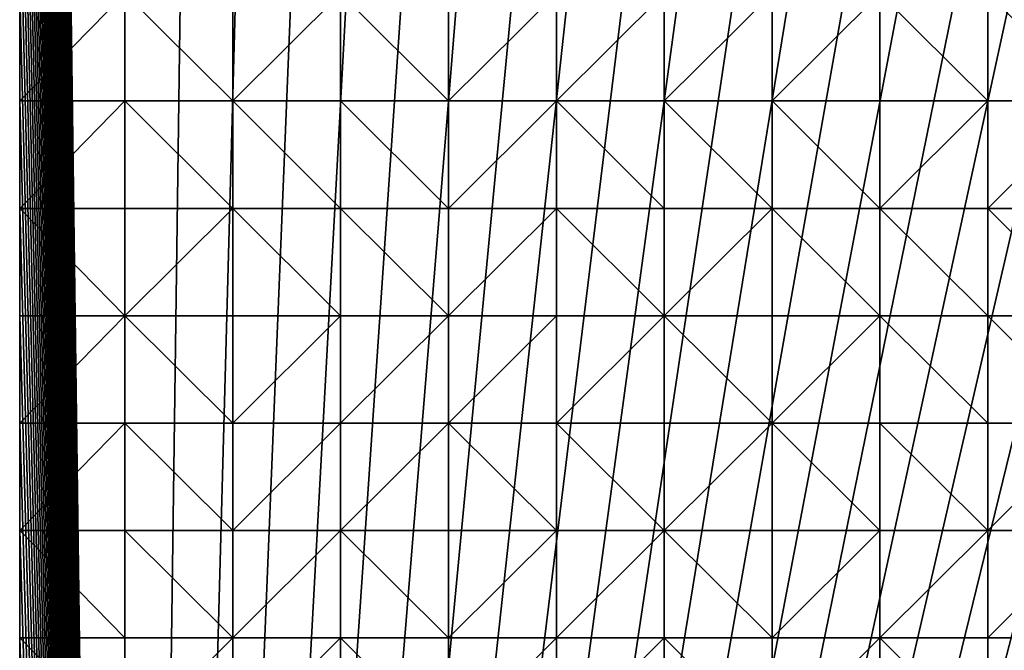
# Model space of a CAD drawing. Header units: metres. Extents: x 58 to 227, y 40 to 252.
# Tile 30 of 78: x 58 to 85, y 131 to 148. Entities that reach past the tile are written whole.
import ezdxf

# ---------------------------------------------------------------- set-up
doc = ezdxf.new("R2010")
doc.units = ezdxf.units.M
doc.header["$MEASUREMENT"] = 0
doc.layers.add('3D_TERRAIN_MODEL', color=18, linetype='CONTINUOUS')

# ---------------------------------------------------------------- blocks, each defined once
blk = doc.blocks.new('WALL_1')
at = {"layer": '3D_TERRAIN_MODEL', "color": 0, "linetype": 'ByBlock'}
mesh = blk.add_polyface(dxfattribs=at)
corners = [(58.315807, 57.26751, 0.391073), (58.315807, 60.125919, 1.282756), (58.315807, 60.125919, -5.557653), (58.315807, 57.26751, -5.557653), (58.315807, 62.984329, 2.199368), (58.315807, 62.984329, -5.557653), (58.315807, 65.842739, 3.114036), (58.315807, 65.842739, -5.557653), (58.315807, 68.701149, 3.982055), (58.315807, 68.701149, -5.557653), (58.315807, 71.559558, 4.858583), (58.315807, 71.559558, -5.557653), (58.315807, 74.417968, 5.577377), (58.315807, 74.417968, -5.557653), (58.315807, 77.276378, 6.372963), (58.315807, 77.276378, -5.557653), (58.315807, 80.134788, 7.221931), (58.315807, 80.134788, -5.557653), (58.315807, 82.993197, 8.078409), (58.315807, 82.993197, -5.557653), (58.315807, 85.851607, 8.965078), (58.315807, 85.851607, -5.557653), (58.315807, 88.710017, 9.772382), (58.315807, 88.710017, -5.557653), (58.315807, 91.568427, 10.554101), (58.315807, 91.568427, -5.557653), (58.315807, 94.426836, 11.302248), (58.315807, 94.426836, -5.557653), (58.315807, 97.285246, 12.071314), (58.315807, 97.285246, -5.557653), (58.315807, 100.143656, 12.826597), (58.315807, 100.143656, -5.557653), (58.315807, 103.002066, 13.568713), (58.315807, 103.002066, -5.557653), (58.315807, 105.860475, 14.28091), (58.315807, 105.860475, -5.557653), (58.315807, 108.718885, 15.080784), (58.315807, 108.718885, -5.557653), (58.315807, 111.577295, 15.795758), (58.315807, 111.577295, -5.557653), (58.315807, 114.435705, 16.520103), (58.315807, 114.435705, -5.557653), (58.315807, 117.294114, 17.325031), (58.315807, 117.294114, -5.557653), (58.315807, 120.152524, 18.080211), (58.315807, 120.152524, -5.557653), (58.315807, 123.010934, 18.811014), (58.315807, 123.010934, -5.557653), (58.315807, 125.869344, 19.563394), (58.315807, 125.869344, -5.557653), (58.315807, 128.727753, 20.31426), (58.315807, 128.727753, -5.557653), (58.315807, 131.586163, 20.991638), (58.315807, 131.586163, -5.557653), (58.315807, 134.444573, 21.613385), (58.315807, 134.444573, -5.557653), (58.315807, 137.302983, 22.214135), (58.315807, 137.302983, -5.557653), (58.315807, 140.161392, 22.794903), (58.315807, 140.161392, -5.557653), (58.315807, 143.019802, 23.395053), (58.315807, 143.019802, -5.557653), (58.315807, 145.878212, 24.069677), (58.315807, 145.878212, -5.557653), (58.315807, 148.736621, 24.891399), (58.315807, 148.736621, -5.557653), (58.315807, 151.595031, 25.728997), (58.315807, 151.595031, -5.557653)]
mesh.append_faces([[corners[k] for k in face] for face in [(0, 1, 2, 3), (1, 4, 5, 2), (4, 6, 7, 5), (6, 8, 9, 7), (8, 10, 11, 9), (10, 12, 13, 11), (12, 14, 15, 13), (14, 16, 17, 15), (16, 18, 19, 17), (18, 20, 21, 19), (20, 22, 23, 21), (22, 24, 25, 23), (24, 26, 27, 25), (26, 28, 29, 27), (28, 30, 31, 29), (30, 32, 33, 31), (32, 34, 35, 33), (34, 36, 37, 35), (36, 38, 39, 37), (38, 40, 41, 39), (40, 42, 43, 41), (42, 44, 45, 43), (44, 46, 47, 45), (46, 48, 49, 47), (48, 50, 51, 49), (50, 52, 53, 51), (52, 54, 55, 53), (54, 56, 57, 55), (56, 58, 59, 57), (58, 60, 61, 59), (60, 62, 63, 61), (62, 64, 65, 63), (64, 66, 67, 65)]], dxfattribs={"vtx1": -1, "vtx3": -1, "color": 0})
blk = doc.blocks.new('WALL_2')
at = {"layer": '3D_TERRAIN_MODEL', "color": 0, "linetype": 'ByBlock'}
mesh = blk.add_polyface(dxfattribs=at)
corners = [(58.315807, 183.037538, -5.557653), (58.315807, 185.895948, -5.557653), (61.113923, 40.187512, -5.557653), (58.315807, 188.754358, -5.557653), (58.315807, 191.612768, -5.557653), (58.315807, 194.471177, -5.557653), (58.315807, 197.329587, -5.557653), (58.315807, 200.187997, -5.557653), (58.315807, 203.046407, -5.557653), (58.315807, 205.904816, -5.557653), (58.315807, 208.763226, -5.557653), (58.315807, 211.621636, -5.557653), (58.315807, 214.480046, -5.557653), (58.315807, 217.338455, -5.557653), (58.315807, 220.196865, -5.557653), (58.315807, 223.055275, -5.557653), (58.315807, 225.913685, -5.557653), (58.315807, 228.772094, -5.557653), (58.315807, 231.630504, -5.557653), (58.315807, 234.488914, -5.557653), (58.315807, 237.347324, -5.557653), (58.315807, 240.205733, -5.557653), (58.315807, 243.064143, -5.557653), (58.315807, 245.922553, -5.557653), (58.315807, 248.780962, -5.557653), (58.315807, 251.568912, -5.557653), (61.113923, 251.568912, -5.557653), (63.9825, 251.568912, -5.557653), (66.851077, 251.568912, -5.557653), (69.719654, 251.568912, -5.557653), (72.588231, 251.568912, -5.557653), (75.456808, 251.568912, -5.557653), (78.325385, 251.568912, -5.557653), (81.193962, 251.568912, -5.557653), (84.062539, 251.568912, -5.557653)]
mesh.append_faces([[corners[k] for k in face] for face in [(0, 1, 2), (1, 3, 2), (3, 4, 2), (4, 5, 2), (5, 6, 2), (6, 7, 2), (7, 8, 2), (8, 9, 2), (9, 10, 2), (10, 11, 2), (11, 12, 2), (12, 13, 2), (13, 14, 2), (14, 15, 2), (15, 16, 2), (16, 17, 2), (17, 18, 2), (18, 19, 2), (19, 20, 2), (20, 21, 2), (21, 22, 2), (22, 23, 2), (23, 24, 2), (24, 25, 2), (25, 26, 2), (26, 27, 2), (27, 28, 2), (28, 29, 2), (29, 30, 2), (30, 31, 2), (31, 32, 2), (32, 33, 2), (33, 34, 2)]], dxfattribs={"vtx1": -1, "vtx2": -1, "color": 0})
mesh = blk.add_polyface(dxfattribs=at)
corners = [(84.062539, 251.568912, -5.557653), (86.931116, 251.568912, -5.557653), (61.113923, 40.187512, -5.557653), (89.799693, 251.568912, -5.557653), (92.66827, 251.568912, -5.557653), (95.536847, 251.568912, -5.557653), (98.405424, 251.568912, -5.557653), (101.274001, 251.568912, -5.557653), (104.142577, 251.568912, -5.557653), (107.011154, 251.568912, -5.557653), (109.879731, 251.568912, -5.557653), (112.748308, 251.568912, -5.557653), (115.616885, 251.568912, -5.557653), (118.485462, 251.568912, -5.557653), (121.354039, 251.568912, -5.557653), (124.222616, 251.568912, -5.557653), (127.091193, 251.568912, -5.557653), (129.95977, 251.568912, -5.557653), (132.828347, 251.568912, -5.557653), (135.696924, 251.568912, -5.557653), (138.565501, 251.568912, -5.557653), (141.434078, 251.568912, -5.557653), (144.302655, 251.568912, -5.557653), (147.171232, 251.568912, -5.557653), (150.039809, 251.568912, -5.557653), (152.908386, 251.568912, -5.557653), (155.776963, 251.568912, -5.557653), (158.64554, 251.568912, -5.557653), (161.514117, 251.568912, -5.557653), (164.382694, 251.568912, -5.557653), (167.251271, 251.568912, -5.557653), (170.119848, 251.568912, -5.557653), (172.988425, 251.568912, -5.557653), (175.857002, 251.568912, -5.557653), (178.725579, 251.568912, -5.557653)]
mesh.append_faces([[corners[k] for k in face] for face in [(0, 1, 2), (1, 3, 2), (3, 4, 2), (4, 5, 2), (5, 6, 2), (6, 7, 2), (7, 8, 2), (8, 9, 2), (9, 10, 2), (10, 11, 2), (11, 12, 2), (12, 13, 2), (13, 14, 2), (14, 15, 2), (15, 16, 2), (16, 17, 2), (17, 18, 2), (18, 19, 2), (19, 20, 2), (20, 21, 2), (21, 22, 2), (22, 23, 2), (23, 24, 2), (24, 25, 2), (25, 26, 2), (26, 27, 2), (27, 28, 2), (28, 29, 2), (29, 30, 2), (30, 31, 2), (31, 32, 2), (32, 33, 2), (33, 34, 2)]], dxfattribs={"vtx1": -1, "vtx2": -1, "color": 0})
mesh = blk.add_polyface(dxfattribs=at)
corners = [(178.725579, 251.568912, -5.557653), (181.594156, 251.568912, -5.557653), (61.113923, 40.187512, -5.557653), (184.462733, 251.568912, -5.557653), (187.331309, 251.568912, -5.557653), (190.199886, 251.568912, -5.557653), (193.068463, 251.568912, -5.557653), (195.93704, 251.568912, -5.557653), (198.805617, 251.568912, -5.557653), (201.674194, 251.568912, -5.557653), (204.542771, 251.568912, -5.557653), (207.411348, 251.568912, -5.557653), (210.279925, 251.568912, -5.557653), (213.148502, 251.568912, -5.557653), (216.017079, 251.568912, -5.557653), (218.885656, 251.568912, -5.557653), (221.754233, 251.568912, -5.557653), (224.62281, 251.568912, -5.557653), (227.420927, 251.568912, -5.557653), (227.069402, 248.780962, -5.557653), (226.708994, 245.922553, -5.557653), (226.348586, 243.064143, -5.557653), (225.988178, 240.205733, -5.557653), (225.62777, 237.347324, -5.557653), (225.267362, 234.488914, -5.557653), (224.906953, 231.630504, -5.557653), (224.62281, 229.376953, -5.557653), (224.546545, 228.772094, -5.557653), (224.186137, 225.913685, -5.557653), (223.825729, 223.055275, -5.557653), (223.465321, 220.196865, -5.557653), (223.104912, 217.338455, -5.557653), (222.744504, 214.480046, -5.557653), (222.384096, 211.621636, -5.557653), (222.023688, 208.763226, -5.557653)]
mesh.append_faces([[corners[k] for k in face] for face in [(0, 1, 2), (1, 3, 2), (3, 4, 2), (4, 5, 2), (5, 6, 2), (6, 7, 2), (7, 8, 2), (8, 9, 2), (9, 10, 2), (10, 11, 2), (11, 12, 2), (12, 13, 2), (13, 14, 2), (14, 15, 2), (15, 16, 2), (16, 17, 2), (17, 18, 2), (18, 19, 2), (19, 20, 2), (20, 21, 2), (21, 22, 2), (22, 23, 2), (23, 24, 2), (24, 25, 2), (25, 26, 2), (26, 27, 2), (27, 28, 2), (28, 29, 2), (29, 30, 2), (30, 31, 2), (31, 32, 2), (32, 33, 2), (33, 34, 2)]], dxfattribs={"vtx1": -1, "vtx2": -1, "color": 0})
mesh = blk.add_polyface(dxfattribs=at)
corners = [(222.023688, 208.763226, -5.557653), (221.754233, 206.62617, -5.557653), (61.113923, 40.187512, -5.557653), (221.66328, 205.904816, -5.557653), (221.302872, 203.046407, -5.557653), (220.942463, 200.187997, -5.557653), (220.582055, 197.329587, -5.557653), (220.221647, 194.471177, -5.557653), (219.861239, 191.612768, -5.557653), (219.500831, 188.754358, -5.557653), (219.140422, 185.895948, -5.557653), (218.885656, 183.875388, -5.557653), (218.780014, 183.037538, -5.557653), (218.419606, 180.179129, -5.557653), (218.059198, 177.320719, -5.557653), (217.69879, 174.462309, -5.557653), (217.338381, 171.603899, -5.557653), (216.977973, 168.74549, -5.557653), (216.617565, 165.88708, -5.557653), (216.257157, 163.02867, -5.557653), (216.017079, 161.124605, -5.557653), (215.896749, 160.17026, -5.557653), (215.536341, 157.311851, -5.557653), (215.175932, 154.453441, -5.557653), (214.815524, 151.595031, -5.557653), (214.455116, 148.736621, -5.557653), (214.094708, 145.878212, -5.557653), (213.7343, 143.019802, -5.557653), (213.373891, 140.161392, -5.557653), (213.148502, 138.373822, -5.557653), (213.013483, 137.302983, -5.557653), (212.653075, 134.444573, -5.557653), (212.292667, 131.586163, -5.557653), (211.932259, 128.727753, -5.557653), (211.571851, 125.869344, -5.557653)]
mesh.append_faces([[corners[k] for k in face] for face in [(0, 1, 2), (1, 3, 2), (3, 4, 2), (4, 5, 2), (5, 6, 2), (6, 7, 2), (7, 8, 2), (8, 9, 2), (9, 10, 2), (10, 11, 2), (11, 12, 2), (12, 13, 2), (13, 14, 2), (14, 15, 2), (15, 16, 2), (16, 17, 2), (17, 18, 2), (18, 19, 2), (19, 20, 2), (20, 21, 2), (21, 22, 2), (22, 23, 2), (23, 24, 2), (24, 25, 2), (25, 26, 2), (26, 27, 2), (27, 28, 2), (28, 29, 2), (29, 30, 2), (30, 31, 2), (31, 32, 2), (32, 33, 2), (33, 34, 2)]], dxfattribs={"vtx1": -1, "vtx2": -1, "color": 0})
mesh = blk.add_polyface(dxfattribs=at)
corners = [(58.315807, 88.710017, -5.557653), (58.315807, 91.568427, -5.557653), (61.113923, 40.187512, -5.557653), (58.315807, 94.426836, -5.557653), (58.315807, 97.285246, -5.557653), (58.315807, 100.143656, -5.557653), (58.315807, 103.002066, -5.557653), (58.315807, 105.860475, -5.557653), (58.315807, 108.718885, -5.557653), (58.315807, 111.577295, -5.557653), (58.315807, 114.435705, -5.557653), (58.315807, 117.294114, -5.557653), (58.315807, 120.152524, -5.557653), (58.315807, 123.010934, -5.557653), (58.315807, 125.869344, -5.557653), (58.315807, 128.727753, -5.557653), (58.315807, 131.586163, -5.557653), (58.315807, 134.444573, -5.557653), (58.315807, 137.302983, -5.557653), (58.315807, 140.161392, -5.557653), (58.315807, 143.019802, -5.557653), (58.315807, 145.878212, -5.557653), (58.315807, 148.736621, -5.557653), (58.315807, 151.595031, -5.557653), (58.315807, 154.453441, -5.557653), (58.315807, 157.311851, -5.557653), (58.315807, 160.17026, -5.557653), (58.315807, 163.02867, -5.557653), (58.315807, 165.88708, -5.557653), (58.315807, 168.74549, -5.557653), (58.315807, 171.603899, -5.557653), (58.315807, 174.462309, -5.557653), (58.315807, 177.320719, -5.557653), (58.315807, 180.179129, -5.557653), (58.315807, 183.037538, -5.557653)]
mesh.append_faces([[corners[k] for k in face] for face in [(0, 1, 2), (1, 3, 2), (3, 4, 2), (4, 5, 2), (5, 6, 2), (6, 7, 2), (7, 8, 2), (8, 9, 2), (9, 10, 2), (10, 11, 2), (11, 12, 2), (12, 13, 2), (13, 14, 2), (14, 15, 2), (15, 16, 2), (16, 17, 2), (17, 18, 2), (18, 19, 2), (19, 20, 2), (20, 21, 2), (21, 22, 2), (22, 23, 2), (23, 24, 2), (24, 25, 2), (25, 26, 2), (26, 27, 2), (27, 28, 2), (28, 29, 2), (29, 30, 2), (30, 31, 2), (31, 32, 2), (32, 33, 2), (33, 34, 2)]], dxfattribs={"vtx1": -1, "vtx2": -1, "color": 0})
blk = doc.blocks.new('SURFACE')
at = {"layer": '3D_TERRAIN_MODEL', "color": 0, "linetype": 'ByBlock'}
for p, q in [((58.315807, 145.878212, 24.069677), (58.315807, 148.736621, 24.891399)), ((61.113923, 148.736621, 24.884963), (61.113923, 145.878212, 24.118738)), ((61.113923, 148.736621, 24.884963), (61.113923, 145.878212, 24.118738)), ((63.9825, 148.736621, 24.962406), (63.9825, 145.878212, 24.194233)), ((63.9825, 148.736621, 24.962406), (63.9825, 145.878212, 24.194233)), ((66.851077, 148.736621, 25.031329), (66.851077, 145.878212, 24.213647)), ((66.851077, 148.736621, 25.031329), (66.851077, 145.878212, 24.213647)), ((69.719654, 148.736621, 25.220526), (69.719654, 145.878212, 24.383096)), ((69.719654, 148.736621, 25.220526), (69.719654, 145.878212, 24.383096)), ((72.588231, 148.736621, 25.346602), (72.588231, 145.878212, 24.468445)), ((72.588231, 148.736621, 25.346602), (72.588231, 145.878212, 24.468445)), ((75.456808, 148.736621, 25.555528), (75.456808, 145.878212, 24.733251)), ((75.456808, 148.736621, 25.555528), (75.456808, 145.878212, 24.733251)), ((78.325385, 148.736621, 25.903929), (78.325385, 145.878212, 25.088)), ((78.325385, 148.736621, 25.903929), (78.325385, 145.878212, 25.088)), ((81.193962, 148.736621, 26.18137), (81.193962, 145.878212, 25.334806)), ((81.193962, 148.736621, 26.18137), (81.193962, 145.878212, 25.334806)), ((84.062539, 148.736621, 26.486325), (84.062539, 145.878212, 25.668145)), ((84.062539, 148.736621, 26.486325), (84.062539, 145.878212, 25.668145)), ((58.315807, 145.878212, 24.069677), (61.113923, 145.878212, 24.118738)), ((58.315807, 143.019802, 23.395053), (58.315807, 145.878212, 24.069677)), ((58.315807, 145.878212, 24.069677), (61.113923, 145.878212, 24.118738)), ((61.113923, 145.878212, 24.118738), (61.113923, 143.019802, 23.460238)), ((61.113923, 145.878212, 24.118738), (61.113923, 143.019802, 23.460238)), ((61.113923, 145.878212, 24.118738), (63.9825, 145.878212, 24.194233)), ((61.113923, 145.878212, 24.118738), (63.9825, 145.878212, 24.194233)), ((63.9825, 145.878212, 24.194233), (63.9825, 143.019802, 23.519812)), ((63.9825, 145.878212, 24.194233), (63.9825, 143.019802, 23.519812)), ((63.9825, 145.878212, 24.194233), (66.851077, 145.878212, 24.213647)), ((63.9825, 145.878212, 24.194233), (66.851077, 145.878212, 24.213647)), ((66.851077, 145.878212, 24.213647), (66.851077, 143.019802, 23.578091)), ((66.851077, 145.878212, 24.213647), (66.851077, 143.019802, 23.578091)), ((66.851077, 145.878212, 24.213647), (69.719654, 145.878212, 24.383096)), ((66.851077, 145.878212, 24.213647), (69.719654, 145.878212, 24.383096)), ((69.719654, 145.878212, 24.383096), (69.719654, 143.019802, 23.60533)), ((69.719654, 145.878212, 24.383096), (69.719654, 143.019802, 23.60533)), ((69.719654, 145.878212, 24.383096), (72.588231, 145.878212, 24.468445)), ((69.719654, 145.878212, 24.383096), (72.588231, 145.878212, 24.468445)), ((72.588231, 145.878212, 24.468445), (72.588231, 143.019802, 23.735547)), ((72.588231, 145.878212, 24.468445), (72.588231, 143.019802, 23.735547)), ((72.588231, 145.878212, 24.468445), (75.456808, 145.878212, 24.733251)), ((72.588231, 145.878212, 24.468445), (75.456808, 145.878212, 24.733251)), ((75.456808, 145.878212, 24.733251), (75.456808, 143.019802, 23.972273)), ((75.456808, 145.878212, 24.733251), (75.456808, 143.019802, 23.972273)), ((75.456808, 145.878212, 24.733251), (78.325385, 145.878212, 25.088)), ((75.456808, 145.878212, 24.733251), (78.325385, 145.878212, 25.088)), ((78.325385, 145.878212, 25.088), (78.325385, 143.019802, 24.269211)), ((78.325385, 145.878212, 25.088), (78.325385, 143.019802, 24.269211)), ((78.325385, 145.878212, 25.088), (81.193962, 145.878212, 25.334806)), ((78.325385, 145.878212, 25.088), (81.193962, 145.878212, 25.334806)), ((81.193962, 145.878212, 25.334806), (81.193962, 143.019802, 24.488649)), ((81.193962, 145.878212, 25.334806), (81.193962, 143.019802, 24.488649)), ((81.193962, 145.878212, 25.334806), (84.062539, 145.878212, 25.668145)), ((81.193962, 145.878212, 25.334806), (84.062539, 145.878212, 25.668145)), ((84.062539, 145.878212, 25.668145), (84.062539, 143.019802, 24.766294)), ((84.062539, 145.878212, 25.668145), (84.062539, 143.019802, 24.766294)), ((84.062539, 145.878212, 25.668145), (86.931116, 145.878212, 25.868714)), ((84.062539, 145.878212, 25.668145), (86.931116, 145.878212, 25.868714)), ((58.315807, 143.019802, 23.395053), (61.113923, 143.019802, 23.460238)), ((58.315807, 140.161392, 22.794903), (58.315807, 143.019802, 23.395053)), ((58.315807, 143.019802, 23.395053), (61.113923, 143.019802, 23.460238)), ((61.113923, 143.019802, 23.460238), (61.113923, 140.161392, 22.833078)), ((61.113923, 143.019802, 23.460238), (61.113923, 140.161392, 22.833078)), ((61.113923, 143.019802, 23.460238), (63.9825, 143.019802, 23.519812)), ((61.113923, 143.019802, 23.460238), (63.9825, 143.019802, 23.519812)), ((63.9825, 143.019802, 23.519812), (63.9825, 140.161392, 22.898387)), ((63.9825, 143.019802, 23.519812), (63.9825, 140.161392, 22.898387)), ((63.9825, 143.019802, 23.519812), (66.851077, 143.019802, 23.578091)), ((63.9825, 143.019802, 23.519812), (66.851077, 143.019802, 23.578091)), ((66.851077, 143.019802, 23.578091), (66.851077, 140.161392, 22.958925)), ((66.851077, 143.019802, 23.578091), (66.851077, 140.161392, 22.958925)), ((66.851077, 143.019802, 23.578091), (69.719654, 143.019802, 23.60533)), ((66.851077, 143.019802, 23.578091), (69.719654, 143.019802, 23.60533)), ((69.719654, 143.019802, 23.60533), (69.719654, 140.161392, 22.970215)), ((69.719654, 143.019802, 23.60533), (69.719654, 140.161392, 22.970215)), ((69.719654, 143.019802, 23.60533), (72.588231, 143.019802, 23.735547)), ((69.719654, 143.019802, 23.60533), (72.588231, 143.019802, 23.735547)), ((72.588231, 143.019802, 23.735547), (72.588231, 140.161392, 23.108774)), ((72.588231, 143.019802, 23.735547), (72.588231, 140.161392, 23.108774)), ((72.588231, 143.019802, 23.735547), (75.456808, 143.019802, 23.972273)), ((72.588231, 143.019802, 23.735547), (75.456808, 143.019802, 23.972273)), ((75.456808, 143.019802, 23.972273), (75.456808, 140.161392, 23.348684)), ((75.456808, 143.019802, 23.972273), (75.456808, 140.161392, 23.348684)), ((75.456808, 143.019802, 23.972273), (78.325385, 143.019802, 24.269211)), ((75.456808, 143.019802, 23.972273), (78.325385, 143.019802, 24.269211)), ((78.325385, 143.019802, 24.269211), (78.325385, 140.161392, 23.582257)), ((78.325385, 143.019802, 24.269211), (78.325385, 140.161392, 23.582257)), ((78.325385, 143.019802, 24.269211), (81.193962, 143.019802, 24.488649)), ((78.325385, 143.019802, 24.269211), (81.193962, 143.019802, 24.488649)), ((81.193962, 143.019802, 24.488649), (81.193962, 140.161392, 23.763537)), ((81.193962, 143.019802, 24.488649), (81.193962, 140.161392, 23.763537)), ((81.193962, 143.019802, 24.488649), (84.062539, 143.019802, 24.766294)), ((81.193962, 143.019802, 24.488649), (84.062539, 143.019802, 24.766294)), ((84.062539, 143.019802, 24.766294), (84.062539, 140.161392, 23.876561)), ((84.062539, 143.019802, 24.766294), (84.062539, 140.161392, 23.876561)), ((84.062539, 143.019802, 24.766294), (86.931116, 143.019802, 24.968914)), ((84.062539, 143.019802, 24.766294), (86.931116, 143.019802, 24.968914)), ((58.315807, 140.161392, 22.794903), (61.113923, 140.161392, 22.833078)), ((58.315807, 137.302983, 22.214135), (58.315807, 140.161392, 22.794903)), ((58.315807, 140.161392, 22.794903), (61.113923, 140.161392, 22.833078)), ((61.113923, 140.161392, 22.833078), (61.113923, 137.302983, 22.247185)), ((61.113923, 140.161392, 22.833078), (61.113923, 137.302983, 22.247185)), ((61.113923, 140.161392, 22.833078), (63.9825, 140.161392, 22.898387)), ((61.113923, 140.161392, 22.833078), (63.9825, 140.161392, 22.898387)), ((63.9825, 140.161392, 22.898387), (63.9825, 137.302983, 22.297804)), ((63.9825, 140.161392, 22.898387), (63.9825, 137.302983, 22.297804)), ((63.9825, 140.161392, 22.898387), (66.851077, 140.161392, 22.958925)), ((63.9825, 140.161392, 22.898387), (66.851077, 140.161392, 22.958925)), ((66.851077, 140.161392, 22.958925), (66.851077, 137.302983, 22.351439)), ((66.851077, 140.161392, 22.958925), (66.851077, 137.302983, 22.351439)), ((66.851077, 140.161392, 22.958925), (69.719654, 140.161392, 22.970215)), ((66.851077, 140.161392, 22.958925), (69.719654, 140.161392, 22.970215)), ((69.719654, 140.161392, 22.970215), (69.719654, 137.302983, 22.383146)), ((69.719654, 140.161392, 22.970215), (69.719654, 137.302983, 22.383146)), ((69.719654, 140.161392, 22.970215), (72.588231, 140.161392, 23.108774)), ((69.719654, 140.161392, 22.970215), (72.588231, 140.161392, 23.108774)), ((72.588231, 140.161392, 23.108774), (72.588231, 137.302983, 22.485119)), ((72.588231, 140.161392, 23.108774), (72.588231, 137.302983, 22.485119)), ((72.588231, 140.161392, 23.108774), (75.456808, 140.161392, 23.348684)), ((72.588231, 140.161392, 23.108774), (75.456808, 140.161392, 23.348684)), ((75.456808, 140.161392, 23.348684), (75.456808, 137.302983, 22.662332)), ((75.456808, 140.161392, 23.348684), (75.456808, 137.302983, 22.662332)), ((75.456808, 140.161392, 23.348684), (78.325385, 140.161392, 23.582257)), ((75.456808, 140.161392, 23.348684), (78.325385, 140.161392, 23.582257)), ((78.325385, 140.161392, 23.582257), (78.325385, 137.302983, 22.953223)), ((78.325385, 140.161392, 23.582257), (78.325385, 137.302983, 22.953223)), ((78.325385, 140.161392, 23.582257), (81.193962, 140.161392, 23.763537)), ((78.325385, 140.161392, 23.582257), (81.193962, 140.161392, 23.763537)), ((81.193962, 140.161392, 23.763537), (81.193962, 137.302983, 23.117285)), ((81.193962, 140.161392, 23.763537), (81.193962, 137.302983, 23.117285)), ((81.193962, 140.161392, 23.763537), (84.062539, 140.161392, 23.876561)), ((81.193962, 140.161392, 23.763537), (84.062539, 140.161392, 23.876561)), ((84.062539, 140.161392, 23.876561), (84.062539, 137.302983, 23.104499)), ((84.062539, 140.161392, 23.876561), (84.062539, 137.302983, 23.104499)), ((84.062539, 140.161392, 23.876561), (86.931116, 140.161392, 24.078112)), ((84.062539, 140.161392, 23.876561), (86.931116, 140.161392, 24.078112)), ((58.315807, 137.302983, 22.214135), (61.113923, 137.302983, 22.247185)), ((58.315807, 134.444573, 21.613385), (58.315807, 137.302983, 22.214135)), ((58.315807, 137.302983, 22.214135), (61.113923, 137.302983, 22.247185)), ((61.113923, 137.302983, 22.247185), (61.113923, 134.444573, 21.629429)), ((61.113923, 137.302983, 22.247185), (61.113923, 134.444573, 21.629429)), ((61.113923, 137.302983, 22.247185), (63.9825, 137.302983, 22.297804)), ((61.113923, 137.302983, 22.247185), (63.9825, 137.302983, 22.297804)), ((63.9825, 137.302983, 22.297804), (63.9825, 134.444573, 21.667802)), ((63.9825, 137.302983, 22.297804), (63.9825, 134.444573, 21.667802)), ((63.9825, 137.302983, 22.297804), (66.851077, 137.302983, 22.351439)), ((63.9825, 137.302983, 22.297804), (66.851077, 137.302983, 22.351439)), ((66.851077, 137.302983, 22.351439), (66.851077, 134.444573, 21.733248)), ((66.851077, 137.302983, 22.351439), (66.851077, 134.444573, 21.733248)), ((66.851077, 137.302983, 22.351439), (69.719654, 137.302983, 22.383146)), ((66.851077, 137.302983, 22.351439), (69.719654, 137.302983, 22.383146)), ((69.719654, 137.302983, 22.383146), (69.719654, 134.444573, 21.777667)), ((69.719654, 137.302983, 22.383146), (69.719654, 134.444573, 21.777667)), ((69.719654, 137.302983, 22.383146), (72.588231, 137.302983, 22.485119)), ((69.719654, 137.302983, 22.383146), (72.588231, 137.302983, 22.485119)), ((72.588231, 137.302983, 22.485119), (72.588231, 134.444573, 21.850925)), ((72.588231, 137.302983, 22.485119), (72.588231, 134.444573, 21.850925)), ((72.588231, 137.302983, 22.485119), (75.456808, 137.302983, 22.662332)), ((72.588231, 137.302983, 22.485119), (75.456808, 137.302983, 22.662332)), ((75.456808, 137.302983, 22.662332), (75.456808, 134.444573, 21.993347)), ((75.456808, 137.302983, 22.662332), (75.456808, 134.444573, 21.993347)), ((75.456808, 137.302983, 22.662332), (78.325385, 137.302983, 22.953223)), ((75.456808, 137.302983, 22.662332), (78.325385, 137.302983, 22.953223)), ((78.325385, 137.302983, 22.953223), (78.325385, 134.444573, 22.142834)), ((78.325385, 137.302983, 22.953223), (78.325385, 134.444573, 22.142834)), ((78.325385, 137.302983, 22.953223), (81.193962, 137.302983, 23.117285)), ((78.325385, 137.302983, 22.953223), (81.193962, 137.302983, 23.117285)), ((81.193962, 137.302983, 23.117285), (81.193962, 134.444573, 22.312063)), ((81.193962, 137.302983, 23.117285), (81.193962, 134.444573, 22.312063)), ((81.193962, 137.302983, 23.117285), (84.062539, 137.302983, 23.104499)), ((81.193962, 137.302983, 23.117285), (84.062539, 137.302983, 23.104499)), ((84.062539, 137.302983, 23.104499), (84.062539, 134.444573, 22.317164)), ((84.062539, 137.302983, 23.104499), (84.062539, 134.444573, 22.317164)), ((84.062539, 137.302983, 23.104499), (86.931116, 137.302983, 23.225923)), ((84.062539, 137.302983, 23.104499), (86.931116, 137.302983, 23.225923)), ((58.315807, 134.444573, 21.613385), (61.113923, 134.444573, 21.629429)), ((58.315807, 131.586163, 20.991638), (58.315807, 134.444573, 21.613385)), ((58.315807, 134.444573, 21.613385), (61.113923, 134.444573, 21.629429)), ((61.113923, 134.444573, 21.629429), (61.113923, 131.586163, 20.993063)), ((61.113923, 134.444573, 21.629429), (61.113923, 131.586163, 20.993063)), ((61.113923, 134.444573, 21.629429), (63.9825, 134.444573, 21.667802)), ((61.113923, 134.444573, 21.629429), (63.9825, 134.444573, 21.667802)), ((63.9825, 134.444573, 21.667802), (63.9825, 131.586163, 21.020789)), ((63.9825, 134.444573, 21.667802), (63.9825, 131.586163, 21.020789)), ((63.9825, 134.444573, 21.667802), (66.851077, 134.444573, 21.733248)), ((63.9825, 134.444573, 21.667802), (66.851077, 134.444573, 21.733248)), ((66.851077, 134.444573, 21.733248), (66.851077, 131.586163, 21.074728)), ((66.851077, 134.444573, 21.733248), (66.851077, 131.586163, 21.074728)), ((66.851077, 134.444573, 21.733248), (69.719654, 134.444573, 21.777667)), ((66.851077, 134.444573, 21.733248), (69.719654, 134.444573, 21.777667)), ((69.719654, 134.444573, 21.777667), (69.719654, 131.586163, 21.152938)), ((69.719654, 134.444573, 21.777667), (69.719654, 131.586163, 21.152938)), ((69.719654, 134.444573, 21.777667), (72.588231, 134.444573, 21.850925)), ((69.719654, 134.444573, 21.777667), (72.588231, 134.444573, 21.850925)), ((72.588231, 134.444573, 21.850925), (72.588231, 131.586163, 21.18739)), ((72.588231, 134.444573, 21.850925), (72.588231, 131.586163, 21.18739)), ((72.588231, 134.444573, 21.850925), (75.456808, 134.444573, 21.993347)), ((72.588231, 134.444573, 21.850925), (75.456808, 134.444573, 21.993347)), ((75.456808, 134.444573, 21.993347), (75.456808, 131.586163, 21.263493)), ((75.456808, 134.444573, 21.993347), (75.456808, 131.586163, 21.263493)), ((75.456808, 134.444573, 21.993347), (78.325385, 134.444573, 22.142834)), ((75.456808, 134.444573, 21.993347), (78.325385, 134.444573, 22.142834)), ((78.325385, 134.444573, 22.142834), (78.325385, 131.586163, 21.355343)), ((78.325385, 134.444573, 22.142834), (78.325385, 131.586163, 21.355343)), ((78.325385, 134.444573, 22.142834), (81.193962, 134.444573, 22.312063)), ((78.325385, 134.444573, 22.142834), (81.193962, 134.444573, 22.312063)), ((81.193962, 134.444573, 22.312063), (81.193962, 131.586163, 21.514897)), ((81.193962, 134.444573, 22.312063), (81.193962, 131.586163, 21.514897)), ((81.193962, 134.444573, 22.312063), (84.062539, 134.444573, 22.317164)), ((81.193962, 134.444573, 22.312063), (84.062539, 134.444573, 22.317164)), ((84.062539, 134.444573, 22.317164), (84.062539, 131.586163, 21.56787)), ((84.062539, 134.444573, 22.317164), (84.062539, 131.586163, 21.56787)), ((84.062539, 134.444573, 22.317164), (86.931116, 134.444573, 22.550034)), ((84.062539, 134.444573, 22.317164), (86.931116, 134.444573, 22.550034)), ((58.315807, 131.586163, 20.991638), (61.113923, 131.586163, 20.993063)), ((58.315807, 128.727753, 20.31426), (58.315807, 131.586163, 20.991638)), ((58.315807, 131.586163, 20.991638), (61.113923, 131.586163, 20.993063)), ((61.113923, 131.586163, 20.993063), (61.113923, 128.727753, 20.322597)), ((61.113923, 131.586163, 20.993063), (61.113923, 128.727753, 20.322597)), ((61.113923, 131.586163, 20.993063), (63.9825, 131.586163, 21.020789)), ((61.113923, 131.586163, 20.993063), (63.9825, 131.586163, 21.020789)), ((63.9825, 131.586163, 21.020789), (63.9825, 128.727753, 20.323827)), ((63.9825, 131.586163, 21.020789), (63.9825, 128.727753, 20.323827)), ((63.9825, 131.586163, 21.020789), (66.851077, 131.586163, 21.074728)), ((63.9825, 131.586163, 21.020789), (66.851077, 131.586163, 21.074728)), ((66.851077, 131.586163, 21.074728), (66.851077, 128.727753, 20.369306)), ((66.851077, 131.586163, 21.074728), (66.851077, 128.727753, 20.369306)), ((66.851077, 131.586163, 21.074728), (69.719654, 131.586163, 21.152938)), ((66.851077, 131.586163, 21.074728), (69.719654, 131.586163, 21.152938)), ((69.719654, 131.586163, 21.152938), (69.719654, 128.727753, 20.445242)), ((69.719654, 131.586163, 21.152938), (69.719654, 128.727753, 20.445242)), ((69.719654, 131.586163, 21.152938), (72.588231, 131.586163, 21.18739)), ((69.719654, 131.586163, 21.152938), (72.588231, 131.586163, 21.18739)), ((72.588231, 131.586163, 21.18739), (72.588231, 128.727753, 20.461778)), ((72.588231, 131.586163, 21.18739), (72.588231, 128.727753, 20.461778)), ((72.588231, 131.586163, 21.18739), (75.456808, 131.586163, 21.263493)), ((72.588231, 131.586163, 21.18739), (75.456808, 131.586163, 21.263493)), ((75.456808, 131.586163, 21.263493), (75.456808, 128.727753, 20.487096)), ((75.456808, 131.586163, 21.263493), (75.456808, 128.727753, 20.487096)), ((75.456808, 131.586163, 21.263493), (78.325385, 131.586163, 21.355343)), ((75.456808, 131.586163, 21.263493), (78.325385, 131.586163, 21.355343)), ((78.325385, 131.586163, 21.355343), (78.325385, 128.727753, 20.566694)), ((78.325385, 131.586163, 21.355343), (78.325385, 128.727753, 20.566694)), ((78.325385, 131.586163, 21.355343), (81.193962, 131.586163, 21.514897)), ((78.325385, 131.586163, 21.355343), (81.193962, 131.586163, 21.514897)), ((81.193962, 131.586163, 21.514897), (81.193962, 128.727753, 20.695697)), ((81.193962, 131.586163, 21.514897), (81.193962, 128.727753, 20.695697)), ((81.193962, 131.586163, 21.514897), (84.062539, 131.586163, 21.56787)), ((81.193962, 131.586163, 21.514897), (84.062539, 131.586163, 21.56787)), ((84.062539, 131.586163, 21.56787), (84.062539, 128.727753, 20.817141)), ((84.062539, 131.586163, 21.56787), (84.062539, 128.727753, 20.817141)), ((84.062539, 131.586163, 21.56787), (86.931116, 131.586163, 21.75878)), ((84.062539, 131.586163, 21.56787), (86.931116, 131.586163, 21.75878))]:
    blk.add_line(p, q, dxfattribs=at)
mesh = blk.add_polyface(dxfattribs=at)
corners = [(61.113923, 140.161392, 22.833078), (58.315807, 137.302983, 22.214135), (61.113923, 137.302983, 22.247185), (58.315807, 140.161392, 22.794903), (58.315807, 143.019802, 23.395053), (61.113923, 143.019802, 23.460238), (61.113923, 145.878212, 24.118738), (58.315807, 145.878212, 24.069677), (61.113923, 148.736621, 24.884963), (58.315807, 148.736621, 24.891399), (61.113923, 151.595031, 25.80482), (58.315807, 151.595031, 25.728997), (63.9825, 137.302983, 22.297804), (63.9825, 140.161392, 22.898387), (63.9825, 143.019802, 23.519812), (63.9825, 145.878212, 24.194233), (63.9825, 148.736621, 24.962406), (63.9825, 151.595031, 25.958738), (66.851077, 137.302983, 22.351439), (66.851077, 140.161392, 22.958925), (66.851077, 143.019802, 23.578091), (66.851077, 145.878212, 24.213647), (66.851077, 148.736621, 25.031329), (66.851077, 151.595031, 26.099712), (66.851077, 134.444573, 21.733248), (69.719654, 137.302983, 22.383146), (69.719654, 140.161392, 22.970215), (69.719654, 143.019802, 23.60533), (69.719654, 145.878212, 24.383096), (69.719654, 148.736621, 25.220526), (69.719654, 151.595031, 26.23307), (72.588231, 137.302983, 22.485119), (72.588231, 140.161392, 23.108774), (72.588231, 143.019802, 23.735547), (72.588231, 145.878212, 24.468445), (72.588231, 148.736621, 25.346602), (72.588231, 151.595031, 26.348188), (75.456808, 137.302983, 22.662332), (75.456808, 140.161392, 23.348684), (75.456808, 143.019802, 23.972273), (75.456808, 145.878212, 24.733251), (75.456808, 148.736621, 25.555528), (75.456808, 151.595031, 26.474249), (75.456808, 134.444573, 21.993347), (78.325385, 137.302983, 22.953223), (78.325385, 143.019802, 24.269211)]
mesh.append_faces([[corners[k] for k in face] for face in [(1, 0, 3), (3, 0, 4), (4, 6, 7), (7, 8, 9), (9, 10, 11)]], dxfattribs={"vtx0": -1, "vtx1": -1, "color": 0})
mesh.append_faces([[corners[k] for k in face] for face in [(0, 1, 2), (4, 0, 5), (6, 4, 5), (8, 7, 6), (10, 9, 8), (0, 2, 12), (13, 0, 12), (0, 13, 14), (5, 0, 14), (6, 5, 14), (15, 6, 14), (8, 6, 15), (16, 8, 15), (10, 8, 16), (17, 10, 16), (12, 18, 19), (13, 12, 19), (14, 13, 19), (20, 14, 19), (15, 14, 20), (21, 15, 20), (15, 21, 22), (16, 15, 22), (16, 22, 23), (17, 16, 23), (18, 24, 25), (18, 25, 26), (19, 18, 26), (20, 19, 26), (27, 20, 26), (21, 20, 27), (28, 21, 27), (22, 21, 28), (29, 22, 28), (23, 22, 29), (30, 23, 29), (25, 31, 32), (26, 25, 32), (26, 32, 33), (27, 26, 33), (27, 33, 34), (28, 27, 34), (28, 34, 35), (29, 28, 35), (30, 29, 35), (36, 30, 35), (31, 37, 38), (32, 31, 38), (33, 32, 38), (39, 33, 38), (34, 33, 39), (40, 34, 39), (34, 40, 41), (35, 34, 41), (35, 41, 42), (37, 43, 44), (38, 37, 44), (39, 38, 45), (40, 39, 45)]], dxfattribs={"vtx0": -1, "vtx1": -1, "vtx2": -1, "color": 0})
mesh = blk.add_polyface(dxfattribs=at)
corners = [(78.325385, 140.161392, 23.582257), (75.456808, 140.161392, 23.348684), (78.325385, 137.302983, 22.953223), (78.325385, 143.019802, 24.269211), (78.325385, 145.878212, 25.088), (75.456808, 145.878212, 24.733251), (78.325385, 148.736621, 25.903929), (75.456808, 148.736621, 25.555528), (75.456808, 151.595031, 26.474249), (81.193962, 137.302983, 23.117285), (81.193962, 140.161392, 23.763537), (81.193962, 143.019802, 24.488649), (81.193962, 145.878212, 25.334806), (81.193962, 148.736621, 26.18137), (81.193962, 151.595031, 27.071813), (84.062539, 137.302983, 23.104499), (84.062539, 140.161392, 23.876561), (84.062539, 143.019802, 24.766294), (84.062539, 145.878212, 25.668145), (84.062539, 148.736621, 26.486325), (84.062539, 151.595031, 27.254468), (84.062539, 134.444573, 22.317164), (86.931116, 137.302983, 23.225923), (86.931116, 140.161392, 24.078112), (86.931116, 143.019802, 24.968914), (86.931116, 145.878212, 25.868714), (86.931116, 148.736621, 26.654329), (86.931116, 134.444573, 22.550034), (89.799693, 137.302983, 23.340619), (89.799693, 140.161392, 24.227704), (89.799693, 143.019802, 25.10724), (89.799693, 145.878212, 25.99543), (89.799693, 148.736621, 26.814833), (86.931116, 151.595031, 27.419954), (92.66827, 137.302983, 23.451499), (92.66827, 134.444573, 22.613138), (92.66827, 140.161392, 24.371915), (92.66827, 143.019802, 25.258446), (92.66827, 145.878212, 26.059433), (92.66827, 148.736621, 26.889285), (89.799693, 151.595031, 27.595654), (95.536847, 137.302983, 23.542729), (95.536847, 134.444573, 22.737039), (95.536847, 140.161392, 24.396077), (95.536847, 143.019802, 25.262915), (95.536847, 145.878212, 26.179374), (95.536847, 148.736621, 27.0837), (95.536847, 151.595031, 28.018764)]
mesh.append_faces([[corners[k] for k in face] for face in [(0, 1, 2), (1, 0, 3), (4, 5, 3), (5, 4, 6), (7, 5, 6), (8, 7, 6), (2, 9, 10), (0, 2, 10), (3, 0, 10), (11, 3, 10), (4, 3, 11), (12, 4, 11), (4, 12, 13), (6, 4, 13), (6, 13, 14), (10, 9, 15), (16, 10, 15), (11, 10, 16), (17, 11, 16), (11, 17, 18), (12, 11, 18), (13, 12, 18), (19, 13, 18), (13, 19, 20), (15, 21, 22), (16, 15, 22), (23, 16, 22), (17, 16, 23), (24, 17, 23), (17, 24, 25), (18, 17, 25), (19, 18, 25), (26, 19, 25), (20, 19, 26), (22, 27, 28), (23, 22, 28), (29, 23, 28), (24, 23, 29), (30, 24, 29), (25, 24, 30), (31, 25, 30), (25, 31, 32), (26, 25, 32), (33, 26, 32), (34, 28, 35), (28, 34, 36), (29, 28, 36), (29, 36, 37), (30, 29, 37), (30, 37, 38), (31, 30, 38), (32, 31, 38), (39, 32, 38), (40, 32, 39), (41, 34, 42), (34, 41, 43), (36, 34, 43), (36, 43, 44), (37, 36, 44), (37, 44, 45), (38, 37, 45), (38, 45, 46), (39, 38, 46), (39, 46, 47)]], dxfattribs={"vtx0": -1, "vtx1": -1, "vtx2": -1, "color": 0})
mesh = blk.add_polyface(dxfattribs=at)
corners = [(61.113923, 125.869344, 19.55316), (58.315807, 123.010934, 18.811014), (61.113923, 123.010934, 18.776634), (58.315807, 125.869344, 19.563394), (61.113923, 128.727753, 20.322597), (58.315807, 128.727753, 20.31426), (58.315807, 131.586163, 20.991638), (61.113923, 131.586163, 20.993063), (58.315807, 134.444573, 21.613385), (61.113923, 134.444573, 21.629429), (61.113923, 137.302983, 22.247185), (58.315807, 137.302983, 22.214135), (63.9825, 123.010934, 18.750331), (63.9825, 125.869344, 19.545212), (63.9825, 128.727753, 20.323827), (63.9825, 131.586163, 21.020789), (63.9825, 134.444573, 21.667802), (63.9825, 137.302983, 22.297804), (66.851077, 123.010934, 18.738436), (66.851077, 125.869344, 19.533641), (66.851077, 128.727753, 20.369306), (66.851077, 131.586163, 21.074728), (66.851077, 134.444573, 21.733248), (66.851077, 137.302983, 22.351439), (69.719654, 123.010934, 18.750208), (69.719654, 125.869344, 19.612458), (69.719654, 128.727753, 20.445242), (69.719654, 131.586163, 21.152938), (69.719654, 134.444573, 21.777667), (69.719654, 137.302983, 22.383146), (72.588231, 123.010934, 18.81001), (72.588231, 125.869344, 19.607896), (72.588231, 128.727753, 20.461778), (72.588231, 131.586163, 21.18739), (72.588231, 134.444573, 21.850925), (72.588231, 137.302983, 22.485119), (75.456808, 123.010934, 18.856346), (75.456808, 125.869344, 19.648572), (75.456808, 128.727753, 20.487096), (75.456808, 131.586163, 21.263493), (75.456808, 134.444573, 21.993347), (75.456808, 137.302983, 22.662332), (78.325385, 123.010934, 18.827822), (78.325385, 128.727753, 20.566694), (78.325385, 131.586163, 21.355343)]
mesh.append_faces([[corners[k] for k in face] for face in [(1, 0, 3), (3, 4, 5), (5, 4, 6), (6, 7, 8), (8, 10, 11)]], dxfattribs={"vtx0": -1, "vtx1": -1, "color": 0})
mesh.append_faces([[corners[k] for k in face] for face in [(0, 1, 2), (4, 3, 0), (6, 4, 7), (8, 7, 9), (10, 8, 9), (2, 12, 13), (0, 2, 13), (0, 13, 14), (4, 0, 14), (4, 14, 15), (7, 4, 15), (9, 7, 15), (16, 9, 15), (10, 9, 16), (17, 10, 16), (12, 18, 19), (13, 12, 19), (13, 19, 20), (14, 13, 20), (14, 20, 21), (15, 14, 21), (15, 21, 22), (16, 15, 22), (16, 22, 23), (17, 16, 23), (19, 18, 24), (25, 19, 24), (19, 25, 26), (20, 19, 26), (21, 20, 26), (27, 21, 26), (22, 21, 27), (28, 22, 27), (22, 28, 29), (24, 30, 31), (25, 24, 31), (25, 31, 32), (26, 25, 32), (26, 32, 33), (27, 26, 33), (27, 33, 34), (28, 27, 34), (29, 28, 34), (35, 29, 34), (31, 30, 36), (37, 31, 36), (32, 31, 37), (38, 32, 37), (32, 38, 39), (33, 32, 39), (33, 39, 40), (34, 33, 40), (35, 34, 40), (41, 35, 40), (37, 36, 42), (38, 37, 43), (39, 38, 43), (40, 39, 44)]], dxfattribs={"vtx0": -1, "vtx1": -1, "vtx2": -1, "color": 0})
mesh = blk.add_polyface(dxfattribs=at)
corners = [(78.325385, 125.869344, 19.705234), (75.456808, 125.869344, 19.648572), (78.325385, 123.010934, 18.827822), (78.325385, 128.727753, 20.566694), (78.325385, 131.586163, 21.355343), (75.456808, 131.586163, 21.263493), (78.325385, 134.444573, 22.142834), (75.456808, 134.444573, 21.993347), (78.325385, 137.302983, 22.953223), (81.193962, 123.010934, 18.915557), (81.193962, 125.869344, 19.814144), (81.193962, 128.727753, 20.695697), (81.193962, 131.586163, 21.514897), (81.193962, 134.444573, 22.312063), (81.193962, 137.302983, 23.117285), (84.062539, 123.010934, 19.097753), (84.062539, 125.869344, 19.899745), (84.062539, 128.727753, 20.817141), (84.062539, 131.586163, 21.56787), (84.062539, 134.444573, 22.317164), (84.062539, 137.302983, 23.104499), (86.931116, 123.010934, 19.202696), (86.931116, 125.869344, 20.0575), (86.931116, 128.727753, 20.82384), (86.931116, 131.586163, 21.75878), (86.931116, 134.444573, 22.550034), (86.931116, 137.302983, 23.225923), (89.799693, 123.010934, 19.31756), (89.799693, 125.869344, 20.159828), (89.799693, 128.727753, 20.919417), (89.799693, 131.586163, 21.752861), (89.799693, 134.444573, 22.548039), (89.799693, 137.302983, 23.340619), (92.66827, 123.010934, 19.518544), (92.66827, 120.152524, 18.746154), (92.66827, 125.869344, 20.334817), (92.66827, 128.727753, 21.102), (92.66827, 131.586163, 21.832574), (92.66827, 134.444573, 22.613138), (95.536847, 123.010934, 19.833197), (95.536847, 120.152524, 18.984578), (95.536847, 125.869344, 20.631498), (95.536847, 128.727753, 21.304183), (95.536847, 131.586163, 22.013869), (95.536847, 134.444573, 22.737039), (92.66827, 137.302983, 23.451499)]
mesh.append_faces([[corners[k] for k in face] for face in [(0, 1, 2), (1, 0, 3), (4, 5, 3), (6, 7, 4), (7, 6, 8), (0, 2, 9), (10, 0, 9), (3, 0, 10), (11, 3, 10), (3, 11, 12), (4, 3, 12), (4, 12, 13), (6, 4, 13), (8, 6, 13), (14, 8, 13), (10, 9, 15), (16, 10, 15), (10, 16, 17), (11, 10, 17), (12, 11, 17), (18, 12, 17), (12, 18, 19), (13, 12, 19), (14, 13, 19), (20, 14, 19), (15, 21, 22), (16, 15, 22), (16, 22, 23), (17, 16, 23), (17, 23, 24), (18, 17, 24), (18, 24, 25), (19, 18, 25), (19, 25, 26), (21, 27, 28), (22, 21, 28), (22, 28, 29), (23, 22, 29), (23, 29, 30), (24, 23, 30), (24, 30, 31), (25, 24, 31), (25, 31, 32), (33, 27, 34), (28, 27, 33), (35, 28, 33), (28, 35, 36), (29, 28, 36), (29, 36, 37), (30, 29, 37), (31, 30, 37), (38, 31, 37), (32, 31, 38), (39, 33, 40), (33, 39, 41), (35, 33, 41), (35, 41, 42), (36, 35, 42), (36, 42, 43), (37, 36, 43), (37, 43, 44), (38, 37, 44), (45, 38, 44)]], dxfattribs={"vtx0": -1, "vtx1": -1, "vtx2": -1, "color": 0})

msp = doc.modelspace()

# ---------------------------------------------------------------- block references
at = {"layer": '3D_TERRAIN_MODEL', "color": 124, "linetype": 'Continuous'}
for name in ['WALL_1', 'WALL_2']:
    msp.add_blockref(name, (0, 0), dxfattribs=at)
at = {"layer": '3D_TERRAIN_MODEL', "color": 82, "linetype": 'Continuous'}
msp.add_blockref('SURFACE', (0, 0), dxfattribs=at)

doc.saveas('drawing.dxf')
